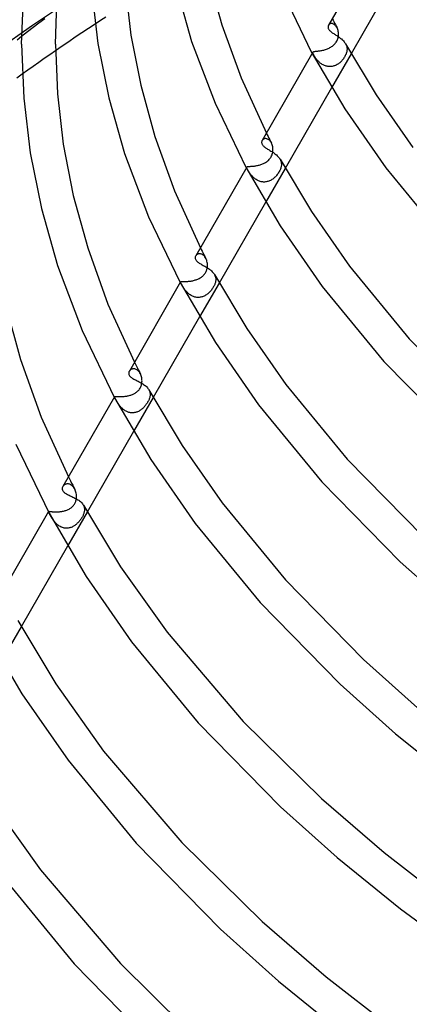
# Model space of a CAD drawing. Header units: millimetres. Extents: x -417 to 417, y -210 to 365.
# Tile 14 of 100: x -317 to -271, y 2 to 118. Entities that reach past the tile are written whole.
import ezdxf

# ---------------------------------------------------------------- set-up
doc = ezdxf.new("R2010")
doc.units = ezdxf.units.MM
doc.layers.add('HIDDEN', color=7, linetype='Continuous')
doc.layers.add('THICK', color=7, linetype='Continuous')

msp = doc.modelspace()

# ---------------------------------------------------------------- linework, layer by layer
at = {"layer": 'HIDDEN'}
for p, q in [((-310.89, 120.2), (-315.71, 116.93)), ((-314.28, 117.71), (-314.96, 117.19)), ((-307.71, 117.51), (-308.34, 117.09)), ((-307.08, 117.92), (-307.71, 117.51)), ((-280.38, 117.74), (-280.29, 117.56)), ((-280.29, 117.56), (-280.19, 117.38)), ((-280.19, 117.38), (-280.1, 117.2)), ((-280.1, 117.2), (-280.01, 117.02)), ((-315.71, 116.93), (-320.33, 113.67)), ((-316.32, 116.16), (-317, 115.64)), ((-315.64, 116.67), (-316.32, 116.16)), ((-314.96, 117.19), (-315.64, 116.67)), ((-280.79, 117), (-280.83, 116.96)), ((-280.76, 117.04), (-280.79, 117)), ((-280.72, 117.08), (-280.76, 117.04)), ((-280.67, 117.1), (-280.72, 117.08)), ((-280.62, 117.13), (-280.67, 117.1)), ((-280.56, 117.14), (-280.62, 117.13)), ((-280.5, 117.15), (-280.56, 117.14)), ((-280.44, 117.15), (-280.5, 117.15)), ((-280.37, 117.14), (-280.44, 117.15)), ((-280.31, 117.12), (-280.37, 117.14)), ((-280.24, 117.09), (-280.31, 117.12)), ((-280.17, 117.06), (-280.24, 117.09)), ((-280.11, 117.01), (-280.17, 117.06)), ((-280.04, 116.96), (-280.11, 117.01)), ((-279.98, 116.89), (-280.04, 116.96)), ((-280.01, 117.02), (-279.92, 116.84)), ((-279.92, 116.82), (-279.98, 116.89)), ((-279.92, 116.84), (-279.82, 116.66)), ((-279.87, 116.74), (-279.92, 116.82)), ((-279.82, 116.66), (-279.87, 116.74)), ((-279.77, 116.55), (-279.82, 116.66)), ((-279.73, 116.44), (-279.77, 116.55)), ((-279.7, 116.33), (-279.73, 116.44)), ((-279.67, 116.21), (-279.7, 116.33)), ((-279.66, 116.09), (-279.67, 116.21)), ((-279.65, 115.96), (-279.66, 116.09)), ((-280.05, 114.8), (-279.98, 114.88)), ((-279.98, 114.88), (-279.92, 114.97)), ((-279.92, 114.97), (-279.86, 115.07)), ((-279.86, 115.07), (-279.81, 115.16)), ((-279.81, 115.16), (-279.77, 115.26)), ((-279.77, 115.26), (-279.73, 115.36)), ((-279.73, 115.36), (-279.7, 115.46)), ((-279.7, 115.46), (-279.68, 115.56)), ((-279.68, 115.56), (-279.66, 115.67)), ((-279.66, 115.67), (-279.65, 115.76)), ((-279.65, 115.86), (-279.65, 115.96)), ((-279.65, 115.76), (-279.65, 115.86)), ((-313, 113.94), (-313.66, 113.48)), ((-282.67, 113.75), (-282.65, 113.78)), ((-282.67, 113.72), (-282.67, 113.75)), ((-282.66, 113.68), (-282.67, 113.72)), ((-282.65, 113.78), (-282.64, 113.8)), ((-282.64, 113.8), (-282.62, 113.82)), ((-282.62, 113.82), (-282.59, 113.83)), ((-282.59, 113.83), (-282.56, 113.84)), ((-282.56, 113.84), (-282.52, 113.85)), ((-282.52, 113.85), (-282.48, 113.86)), ((-282.48, 113.86), (-282.42, 113.87)), ((-282.42, 113.87), (-282.37, 113.88)), ((-282.37, 113.88), (-282.3, 113.89)), ((-282.3, 113.89), (-282.23, 113.89)), ((-282.23, 113.89), (-282.16, 113.9)), ((-282.16, 113.9), (-282.07, 113.91)), ((-282.07, 113.91), (-281.99, 113.92)), ((-281.99, 113.92), (-281.9, 113.93)), ((-281.9, 113.93), (-281.8, 113.95)), ((-281.8, 113.95), (-281.7, 113.97)), ((-281.7, 113.97), (-281.6, 113.99)), ((-281.6, 113.99), (-281.49, 114.01)), ((-281.49, 114.01), (-281.39, 114.03)), ((-281.39, 114.03), (-281.28, 114.06)), ((-281.28, 114.06), (-281.17, 114.1)), ((-281.17, 114.1), (-281.06, 114.13)), ((-281.06, 114.13), (-280.96, 114.17)), ((-280.96, 114.17), (-280.85, 114.22)), ((-280.85, 114.22), (-280.75, 114.26)), ((-280.75, 114.26), (-280.65, 114.32)), ((-280.65, 114.32), (-280.55, 114.37)), ((-280.55, 114.37), (-280.46, 114.43)), ((-280.46, 114.43), (-280.37, 114.5)), ((-280.37, 114.5), (-280.28, 114.57)), ((-280.28, 114.57), (-280.2, 114.64)), ((-280.2, 114.64), (-280.12, 114.72)), ((-280.12, 114.72), (-280.05, 114.8)), ((-278.8, 114.75), (-278.75, 114.65)), ((-278.75, 114.65), (-278.71, 114.54)), ((-278.7, 113.73), (-278.73, 113.64)), ((-278.71, 114.54), (-278.68, 114.43)), ((-278.68, 113.82), (-278.7, 113.73)), ((-278.68, 114.43), (-278.65, 114.31)), ((-278.66, 113.91), (-278.68, 113.82)), ((-278.65, 114), (-278.66, 113.91)), ((-278.65, 114.31), (-278.64, 114.2)), ((-278.64, 114.08), (-278.65, 114)), ((-278.64, 114.2), (-278.64, 114.08)), ((-314.98, 112.56), (-315.63, 112.1)), ((-314.32, 113.02), (-314.98, 112.56)), ((-313.66, 113.48), (-314.32, 113.02)), ((-282.65, 113.63), (-282.66, 113.68)), ((-282.63, 113.58), (-282.65, 113.63)), ((-282.61, 113.52), (-282.63, 113.58)), ((-282.57, 113.46), (-282.61, 113.52)), ((-282.55, 113.41), (-282.57, 113.46)), ((-282.51, 113.35), (-282.55, 113.41)), ((-282.48, 113.29), (-282.51, 113.35)), ((-282.44, 113.23), (-282.48, 113.29)), ((-282.4, 113.17), (-282.44, 113.23)), ((-282.35, 113.11), (-282.4, 113.17)), ((-282.3, 113.04), (-282.35, 113.11)), ((-282.25, 112.97), (-282.3, 113.04)), ((-282.19, 112.9), (-282.25, 112.97)), ((-282.14, 112.84), (-282.19, 112.9)), ((-282.07, 112.77), (-282.14, 112.84)), ((-282.01, 112.7), (-282.07, 112.77)), ((-281.94, 112.63), (-282.01, 112.7)), ((-281.87, 112.57), (-281.94, 112.63)), ((-281.79, 112.5), (-281.87, 112.57)), ((-278.15, 113.59), (-280.45, 109.59)), ((-279.41, 112.61), (-279.49, 112.54)), ((-279.34, 112.69), (-279.41, 112.61)), ((-279.27, 112.76), (-279.34, 112.69)), ((-279.2, 112.84), (-279.27, 112.76)), ((-279.13, 112.92), (-279.2, 112.84)), ((-279.06, 113.01), (-279.13, 112.92)), ((-279, 113.1), (-279.06, 113.01)), ((-278.94, 113.19), (-279, 113.1)), ((-278.89, 113.28), (-278.94, 113.19)), ((-278.84, 113.37), (-278.89, 113.28)), ((-278.8, 113.46), (-278.84, 113.37)), ((-278.76, 113.55), (-278.8, 113.46)), ((-278.73, 113.64), (-278.76, 113.55)), ((-316.28, 111.65), (-316.92, 111.19)), ((-315.63, 112.1), (-316.28, 111.65)), ((-281.71, 112.44), (-281.79, 112.5)), ((-281.63, 112.39), (-281.71, 112.44)), ((-281.55, 112.33), (-281.63, 112.39)), ((-281.46, 112.28), (-281.55, 112.33)), ((-281.37, 112.23), (-281.46, 112.28)), ((-281.28, 112.19), (-281.37, 112.23)), ((-281.18, 112.16), (-281.28, 112.19)), ((-281.09, 112.13), (-281.18, 112.16)), ((-280.99, 112.11), (-281.09, 112.13)), ((-280.89, 112.09), (-280.99, 112.11)), ((-280.79, 112.08), (-280.89, 112.09)), ((-280.69, 112.07), (-280.79, 112.08)), ((-280.58, 112.07), (-280.69, 112.07)), ((-280.48, 112.08), (-280.58, 112.07)), ((-280.39, 112.1), (-280.48, 112.08)), ((-280.29, 112.12), (-280.39, 112.1)), ((-280.19, 112.15), (-280.29, 112.12)), ((-280.1, 112.18), (-280.19, 112.15)), ((-280, 112.22), (-280.1, 112.18)), ((-279.91, 112.26), (-280, 112.22)), ((-279.82, 112.31), (-279.91, 112.26)), ((-279.74, 112.36), (-279.82, 112.31)), ((-279.65, 112.42), (-279.74, 112.36)), ((-279.57, 112.48), (-279.65, 112.42)), ((-279.49, 112.54), (-279.57, 112.48)), ((-288.61, 103.42), (-288.65, 103.37)), ((-288.57, 103.47), (-288.61, 103.42)), ((-288.53, 103.5), (-288.57, 103.47)), ((-288.48, 103.54), (-288.53, 103.5)), ((-288.42, 103.56), (-288.48, 103.54)), ((-288.36, 103.58), (-288.42, 103.56)), ((-288.29, 103.59), (-288.36, 103.58)), ((-288.22, 103.59), (-288.29, 103.59)), ((-288.15, 103.58), (-288.22, 103.59)), ((-288.15, 104.24), (-288.05, 104.04)), ((-288.08, 103.56), (-288.15, 103.58)), ((-288.01, 103.53), (-288.08, 103.56)), ((-288.05, 104.04), (-287.95, 103.84)), ((-287.93, 103.5), (-288.01, 103.53)), ((-287.95, 103.84), (-287.85, 103.65)), ((-287.86, 103.45), (-287.93, 103.5)), ((-287.79, 103.39), (-287.86, 103.45)), ((-287.85, 103.65), (-287.75, 103.45)), ((-287.72, 103.32), (-287.79, 103.39)), ((-287.75, 103.45), (-287.65, 103.26)), ((-287.66, 103.24), (-287.72, 103.32)), ((-287.6, 103.16), (-287.66, 103.24)), ((-287.65, 103.26), (-287.55, 103.07)), ((-287.55, 103.06), (-287.6, 103.16)), ((-287.5, 102.96), (-287.55, 103.06)), ((-287.46, 102.85), (-287.5, 102.96)), ((-287.42, 102.73), (-287.46, 102.85)), ((-287.4, 102.61), (-287.42, 102.73)), ((-287.38, 102.48), (-287.4, 102.61)), ((-287.37, 102.35), (-287.38, 102.48)), ((-287.38, 102.06), (-287.37, 102.16)), ((-287.37, 102.26), (-287.37, 102.35)), ((-287.37, 102.16), (-287.37, 102.26)), ((-288.06, 100.91), (-287.98, 100.97)), ((-287.98, 100.97), (-287.91, 101.03)), ((-287.91, 101.03), (-287.83, 101.11)), ((-287.83, 101.11), (-287.76, 101.19)), ((-287.76, 101.19), (-287.7, 101.27)), ((-287.7, 101.27), (-287.63, 101.36)), ((-287.63, 101.36), (-287.58, 101.46)), ((-287.58, 101.46), (-287.53, 101.56)), ((-287.53, 101.56), (-287.48, 101.66)), ((-287.48, 101.66), (-287.45, 101.76)), ((-287.45, 101.76), (-287.42, 101.86)), ((-287.42, 101.86), (-287.4, 101.96)), ((-287.4, 101.96), (-287.38, 102.06)), ((-286.53, 101.16), (-286.48, 101.05)), ((-286.48, 101.05), (-286.44, 100.95)), ((-290.46, 100.22), (-290.45, 100.24)), ((-290.46, 100.19), (-290.46, 100.22)), ((-290.46, 100.16), (-290.46, 100.19)), ((-290.45, 100.13), (-290.46, 100.16)), ((-290.45, 100.24), (-290.44, 100.26)), ((-290.44, 100.09), (-290.45, 100.13)), ((-290.44, 100.26), (-290.42, 100.27)), ((-290.42, 100.04), (-290.44, 100.09)), ((-290.42, 100.27), (-290.4, 100.28)), ((-290.39, 99.99), (-290.42, 100.04)), ((-290.4, 100.28), (-290.37, 100.29)), ((-290.36, 99.93), (-290.39, 99.99)), ((-290.37, 100.29), (-290.34, 100.3)), ((-290.34, 99.88), (-290.36, 99.93)), ((-290.34, 100.3), (-290.3, 100.3)), ((-290.3, 99.82), (-290.34, 99.88)), ((-290.3, 100.3), (-290.26, 100.31)), ((-290.27, 99.76), (-290.3, 99.82)), ((-290.26, 100.31), (-290.21, 100.31)), ((-290.21, 100.31), (-290.16, 100.31)), ((-290.16, 100.31), (-290.1, 100.32)), ((-290.1, 100.32), (-290.04, 100.32)), ((-290.04, 100.32), (-289.97, 100.33)), ((-289.97, 100.33), (-289.9, 100.33)), ((-289.9, 100.33), (-289.82, 100.34)), ((-289.82, 100.34), (-289.74, 100.34)), ((-289.74, 100.34), (-289.65, 100.35)), ((-289.65, 100.35), (-289.56, 100.36)), ((-289.56, 100.36), (-289.47, 100.38)), ((-289.47, 100.38), (-289.37, 100.39)), ((-289.37, 100.39), (-289.28, 100.41)), ((-289.28, 100.41), (-289.18, 100.43)), ((-289.18, 100.43), (-289.08, 100.45)), ((-289.08, 100.45), (-288.98, 100.48)), ((-288.98, 100.48), (-288.88, 100.5)), ((-288.88, 100.5), (-288.79, 100.54)), ((-288.79, 100.54), (-288.69, 100.57)), ((-288.69, 100.57), (-288.59, 100.61)), ((-288.59, 100.61), (-288.5, 100.65)), ((-288.5, 100.65), (-288.41, 100.69)), ((-288.41, 100.69), (-288.32, 100.74)), ((-288.32, 100.74), (-288.23, 100.79)), ((-288.23, 100.79), (-288.14, 100.85)), ((-285.93, 100.08), (-288.23, 96.08)), ((-288.14, 100.85), (-288.06, 100.91)), ((-286.57, 99.82), (-286.62, 99.72)), ((-286.53, 99.91), (-286.57, 99.82)), ((-286.49, 100), (-286.53, 99.91)), ((-286.46, 100.09), (-286.49, 100)), ((-286.43, 100.18), (-286.46, 100.09)), ((-286.44, 100.95), (-286.41, 100.84)), ((-286.41, 100.26), (-286.43, 100.18)), ((-286.41, 100.84), (-286.39, 100.73)), ((-286.4, 100.34), (-286.41, 100.26)), ((-286.38, 100.42), (-286.4, 100.34)), ((-286.39, 100.73), (-286.38, 100.62)), ((-286.38, 100.62), (-286.38, 100.5)), ((-286.38, 100.5), (-286.38, 100.42)), ((-290.23, 99.7), (-290.27, 99.76)), ((-290.19, 99.64), (-290.23, 99.7)), ((-290.14, 99.57), (-290.19, 99.64)), ((-290.09, 99.5), (-290.14, 99.57)), ((-290.04, 99.43), (-290.09, 99.5)), ((-289.99, 99.36), (-290.04, 99.43)), ((-289.93, 99.29), (-289.99, 99.36)), ((-289.87, 99.22), (-289.93, 99.29)), ((-289.8, 99.15), (-289.87, 99.22)), ((-289.73, 99.08), (-289.8, 99.15)), ((-289.66, 99.01), (-289.73, 99.08)), ((-289.59, 98.94), (-289.66, 99.01)), ((-289.51, 98.88), (-289.59, 98.94)), ((-289.43, 98.81), (-289.51, 98.88)), ((-289.34, 98.76), (-289.43, 98.81)), ((-289.25, 98.7), (-289.34, 98.76)), ((-289.16, 98.65), (-289.25, 98.7)), ((-289.07, 98.61), (-289.16, 98.65)), ((-287.67, 98.66), (-287.76, 98.62)), ((-287.58, 98.71), (-287.67, 98.66)), ((-287.49, 98.77), (-287.58, 98.71)), ((-287.4, 98.83), (-287.49, 98.77)), ((-287.32, 98.89), (-287.4, 98.83)), ((-287.24, 98.96), (-287.32, 98.89)), ((-287.16, 99.03), (-287.24, 98.96)), ((-287.08, 99.1), (-287.16, 99.03)), ((-287.01, 99.18), (-287.08, 99.1)), ((-286.94, 99.26), (-287.01, 99.18)), ((-286.87, 99.35), (-286.94, 99.26)), ((-286.8, 99.44), (-286.87, 99.35)), ((-286.74, 99.53), (-286.8, 99.44)), ((-286.68, 99.63), (-286.74, 99.53)), ((-286.62, 99.72), (-286.68, 99.63)), ((-288.97, 98.57), (-289.07, 98.61)), ((-288.87, 98.54), (-288.97, 98.57)), ((-288.77, 98.51), (-288.87, 98.54)), ((-288.67, 98.49), (-288.77, 98.51)), ((-288.57, 98.48), (-288.67, 98.49)), ((-288.47, 98.47), (-288.57, 98.48)), ((-288.36, 98.47), (-288.47, 98.47)), ((-288.26, 98.48), (-288.36, 98.47)), ((-288.16, 98.49), (-288.26, 98.48)), ((-288.06, 98.52), (-288.16, 98.49)), ((-287.96, 98.54), (-288.06, 98.52)), ((-287.86, 98.58), (-287.96, 98.54)), ((-287.76, 98.62), (-287.86, 98.58)), ((-295.93, 90.73), (-295.82, 90.52)), ((-295.82, 90.52), (-295.71, 90.31)), ((-296.44, 89.83), (-296.48, 89.78)), ((-296.4, 89.88), (-296.44, 89.83)), ((-296.35, 89.92), (-296.4, 89.88)), ((-296.3, 89.95), (-296.35, 89.92)), ((-296.24, 89.99), (-296.3, 89.95)), ((-296.18, 90.01), (-296.24, 89.99)), ((-296.11, 90.02), (-296.18, 90.01)), ((-296.04, 90.03), (-296.11, 90.02)), ((-295.97, 90.03), (-296.04, 90.03)), ((-295.9, 90.01), (-295.97, 90.03)), ((-295.82, 89.99), (-295.9, 90.01)), ((-295.74, 89.96), (-295.82, 89.99)), ((-295.67, 89.92), (-295.74, 89.96)), ((-295.71, 90.31), (-295.6, 90.1)), ((-295.59, 89.87), (-295.67, 89.92)), ((-295.6, 90.1), (-295.5, 89.89)), ((-295.52, 89.8), (-295.59, 89.87)), ((-295.45, 89.73), (-295.52, 89.8)), ((-295.5, 89.89), (-295.39, 89.68)), ((-295.39, 89.65), (-295.45, 89.73)), ((-295.39, 89.68), (-295.28, 89.47)), ((-295.33, 89.56), (-295.39, 89.65)), ((-295.28, 89.47), (-295.33, 89.56)), ((-295.23, 89.36), (-295.28, 89.47)), ((-295.18, 89.25), (-295.23, 89.36)), ((-295.15, 89.13), (-295.18, 89.25)), ((-295.17, 88.12), (-295.15, 88.21)), ((-295.12, 89), (-295.15, 89.13)), ((-295.15, 88.21), (-295.12, 88.3)), ((-295.1, 88.88), (-295.12, 89)), ((-295.12, 88.3), (-295.11, 88.39)), ((-295.11, 88.39), (-295.1, 88.48)), ((-295.09, 88.75), (-295.1, 88.88)), ((-295.1, 88.48), (-295.09, 88.57)), ((-295.09, 88.66), (-295.09, 88.75)), ((-295.09, 88.57), (-295.09, 88.66)), ((-296.34, 87), (-296.24, 87.03)), ((-296.24, 87.03), (-296.15, 87.08)), ((-296.15, 87.08), (-296.06, 87.12)), ((-296.06, 87.12), (-295.97, 87.17)), ((-295.97, 87.17), (-295.89, 87.22)), ((-295.89, 87.22), (-295.8, 87.28)), ((-295.8, 87.28), (-295.73, 87.34)), ((-295.73, 87.34), (-295.65, 87.4)), ((-295.65, 87.4), (-295.58, 87.47)), ((-295.58, 87.47), (-295.51, 87.54)), ((-295.51, 87.54), (-295.45, 87.61)), ((-295.45, 87.61), (-295.39, 87.69)), ((-295.39, 87.69), (-295.34, 87.77)), ((-295.34, 87.77), (-295.29, 87.85)), ((-295.29, 87.85), (-295.24, 87.94)), ((-295.24, 87.94), (-295.21, 88.03)), ((-295.21, 88.03), (-295.17, 88.12)), ((-294.26, 87.57), (-294.21, 87.46)), ((-294.21, 87.46), (-294.17, 87.36)), ((-294.17, 87.36), (-294.14, 87.25)), ((-294.14, 87.25), (-294.12, 87.15)), ((-294.12, 87.15), (-294.11, 87.04)), ((-294.11, 87.04), (-294.11, 86.93)), ((-298.25, 86.7), (-298.24, 86.72)), ((-298.25, 86.68), (-298.25, 86.7)), ((-298.25, 86.66), (-298.25, 86.68)), ((-298.25, 86.63), (-298.25, 86.66)), ((-298.24, 86.6), (-298.25, 86.63)), ((-298.24, 86.72), (-298.22, 86.73)), ((-298.23, 86.56), (-298.24, 86.6)), ((-298.21, 86.51), (-298.23, 86.56)), ((-298.22, 86.73), (-298.2, 86.74)), ((-298.18, 86.46), (-298.21, 86.51)), ((-298.2, 86.74), (-298.18, 86.74)), ((-298.18, 86.74), (-298.15, 86.75)), ((-298.15, 86.41), (-298.18, 86.46)), ((-298.15, 86.75), (-298.11, 86.75)), ((-298.12, 86.36), (-298.15, 86.41)), ((-298.09, 86.3), (-298.12, 86.36)), ((-298.11, 86.75), (-298.07, 86.75)), ((-298.06, 86.24), (-298.09, 86.3)), ((-298.07, 86.75), (-298.03, 86.75)), ((-298.02, 86.18), (-298.06, 86.24)), ((-298.03, 86.75), (-297.98, 86.75)), ((-297.98, 86.12), (-298.02, 86.18)), ((-297.98, 86.75), (-297.92, 86.75)), ((-297.94, 86.05), (-297.98, 86.12)), ((-297.89, 85.98), (-297.94, 86.05)), ((-297.92, 86.75), (-297.86, 86.75)), ((-297.84, 85.91), (-297.89, 85.98)), ((-297.86, 86.75), (-297.8, 86.75)), ((-297.79, 85.84), (-297.84, 85.91)), ((-297.8, 86.75), (-297.73, 86.76)), ((-297.73, 86.76), (-297.65, 86.76)), ((-297.65, 86.76), (-297.57, 86.76)), ((-297.57, 86.76), (-297.49, 86.76)), ((-297.49, 86.76), (-297.4, 86.77)), ((-297.4, 86.77), (-297.31, 86.78)), ((-297.31, 86.78), (-297.22, 86.79)), ((-297.22, 86.79), (-297.12, 86.8)), ((-297.12, 86.8), (-297.03, 86.81)), ((-297.03, 86.81), (-296.93, 86.83)), ((-296.93, 86.83), (-296.83, 86.85)), ((-296.83, 86.85), (-296.73, 86.87)), ((-296.73, 86.87), (-296.63, 86.9)), ((-296.63, 86.9), (-296.53, 86.93)), ((-296.53, 86.93), (-296.43, 86.96)), ((-296.43, 86.96), (-296.34, 87)), ((-293.71, 86.57), (-296.01, 82.57)), ((-294.51, 85.91), (-294.57, 85.83)), ((-294.46, 85.99), (-294.51, 85.91)), ((-294.4, 86.08), (-294.46, 85.99)), ((-294.36, 86.16), (-294.4, 86.08)), ((-294.31, 86.24), (-294.36, 86.16)), ((-294.27, 86.33), (-294.31, 86.24)), ((-294.24, 86.41), (-294.27, 86.33)), ((-294.21, 86.49), (-294.24, 86.41)), ((-294.18, 86.56), (-294.21, 86.49)), ((-294.16, 86.64), (-294.18, 86.56)), ((-294.14, 86.71), (-294.16, 86.64)), ((-294.13, 86.79), (-294.14, 86.71)), ((-294.12, 86.86), (-294.13, 86.79)), ((-294.11, 86.93), (-294.12, 86.86)), ((-297.74, 85.77), (-297.79, 85.84)), ((-297.68, 85.7), (-297.74, 85.77)), ((-297.62, 85.63), (-297.68, 85.7)), ((-297.56, 85.56), (-297.62, 85.63)), ((-297.49, 85.49), (-297.56, 85.56)), ((-297.42, 85.42), (-297.49, 85.49)), ((-297.35, 85.35), (-297.42, 85.42)), ((-297.27, 85.29), (-297.35, 85.35)), ((-297.19, 85.23), (-297.27, 85.29)), ((-297.11, 85.17), (-297.19, 85.23)), ((-297.02, 85.11), (-297.11, 85.17)), ((-296.93, 85.06), (-297.02, 85.11)), ((-296.84, 85.02), (-296.93, 85.06)), ((-296.75, 84.98), (-296.84, 85.02)), ((-296.66, 84.95), (-296.75, 84.98)), ((-296.56, 84.92), (-296.66, 84.95)), ((-296.46, 84.9), (-296.56, 84.92)), ((-296.36, 84.88), (-296.46, 84.9)), ((-296.26, 84.87), (-296.36, 84.88)), ((-296.16, 84.87), (-296.26, 84.87)), ((-296.06, 84.88), (-296.16, 84.87)), ((-295.96, 84.89), (-296.06, 84.88)), ((-295.86, 84.91), (-295.96, 84.89)), ((-295.77, 84.93), (-295.86, 84.91)), ((-295.67, 84.96), (-295.77, 84.93)), ((-295.58, 84.99), (-295.67, 84.96)), ((-295.49, 85.04), (-295.58, 84.99)), ((-295.4, 85.08), (-295.49, 85.04)), ((-295.31, 85.13), (-295.4, 85.08)), ((-295.22, 85.19), (-295.31, 85.13)), ((-295.14, 85.24), (-295.22, 85.19)), ((-295.06, 85.31), (-295.14, 85.24)), ((-294.98, 85.37), (-295.06, 85.31)), ((-294.9, 85.44), (-294.98, 85.37)), ((-294.83, 85.52), (-294.9, 85.44)), ((-294.76, 85.59), (-294.83, 85.52)), ((-294.69, 85.67), (-294.76, 85.59)), ((-294.63, 85.75), (-294.69, 85.67)), ((-294.57, 85.83), (-294.63, 85.75)), ((-303.7, 77.23), (-303.59, 77.01)), ((-303.59, 77.01), (-303.47, 76.78)), ((-303.47, 76.78), (-303.35, 76.55)), ((-304.27, 76.24), (-304.3, 76.18)), ((-304.22, 76.29), (-304.27, 76.24)), ((-304.17, 76.34), (-304.22, 76.29)), ((-304.11, 76.38), (-304.17, 76.34)), ((-304.05, 76.41), (-304.11, 76.38)), ((-303.98, 76.44), (-304.05, 76.41)), ((-303.91, 76.46), (-303.98, 76.44)), ((-303.83, 76.47), (-303.91, 76.46)), ((-303.75, 76.46), (-303.83, 76.47)), ((-303.67, 76.45), (-303.75, 76.46)), ((-303.59, 76.43), (-303.67, 76.45)), ((-303.51, 76.4), (-303.59, 76.43)), ((-303.42, 76.35), (-303.51, 76.4)), ((-303.34, 76.3), (-303.42, 76.35)), ((-303.35, 76.55), (-303.24, 76.33)), ((-303.27, 76.23), (-303.34, 76.3)), ((-303.19, 76.15), (-303.27, 76.23)), ((-303.24, 76.33), (-303.12, 76.1)), ((-303.12, 76.07), (-303.19, 76.15)), ((-303.12, 76.1), (-303, 75.88)), ((-303.06, 75.97), (-303.12, 76.07)), ((-303, 75.87), (-303.06, 75.97)), ((-302.95, 75.76), (-303, 75.87)), ((-302.91, 75.64), (-302.95, 75.76)), ((-302.87, 75.52), (-302.91, 75.64)), ((-302.84, 75.4), (-302.87, 75.52)), ((-302.99, 74.25), (-302.95, 74.34)), ((-302.95, 74.34), (-302.91, 74.44)), ((-302.91, 74.44), (-302.88, 74.53)), ((-302.88, 74.53), (-302.85, 74.63)), ((-302.85, 74.63), (-302.83, 74.73)), ((-302.82, 75.27), (-302.84, 75.4)), ((-302.83, 74.73), (-302.82, 74.83)), ((-302.81, 75.14), (-302.82, 75.27)), ((-302.82, 74.83), (-302.81, 74.93)), ((-302.8, 75.03), (-302.81, 75.14)), ((-302.81, 74.93), (-302.8, 75.03)), ((-306.04, 73.17), (-306.03, 73.18)), ((-306.04, 73.16), (-306.04, 73.17)), ((-306.04, 73.14), (-306.04, 73.16)), ((-306.04, 73.11), (-306.04, 73.14)), ((-306.03, 73.08), (-306.04, 73.11)), ((-306.03, 73.18), (-306.02, 73.19)), ((-306.02, 73.19), (-306, 73.2)), ((-306, 73.2), (-305.98, 73.2)), ((-305.98, 73.2), (-305.95, 73.2)), ((-305.95, 73.2), (-305.92, 73.2)), ((-305.92, 73.2), (-305.88, 73.2)), ((-305.88, 73.2), (-305.84, 73.2)), ((-305.84, 73.2), (-305.8, 73.2)), ((-305.8, 73.2), (-305.74, 73.19)), ((-305.74, 73.19), (-305.69, 73.19)), ((-305.69, 73.19), (-305.63, 73.19)), ((-305.63, 73.19), (-305.56, 73.19)), ((-305.56, 73.19), (-305.49, 73.18)), ((-305.49, 73.18), (-305.42, 73.18)), ((-305.42, 73.18), (-305.34, 73.18)), ((-305.34, 73.18), (-305.26, 73.18)), ((-305.26, 73.18), (-305.17, 73.18)), ((-305.17, 73.18), (-305.08, 73.19)), ((-305.08, 73.19), (-304.99, 73.2)), ((-304.99, 73.2), (-304.9, 73.2)), ((-304.9, 73.2), (-304.8, 73.22)), ((-304.8, 73.22), (-304.71, 73.23)), ((-304.71, 73.23), (-304.61, 73.25)), ((-304.61, 73.25), (-304.51, 73.26)), ((-304.51, 73.26), (-304.42, 73.29)), ((-304.42, 73.29), (-304.32, 73.31)), ((-304.32, 73.31), (-304.22, 73.34)), ((-304.22, 73.34), (-304.13, 73.37)), ((-304.13, 73.37), (-304.03, 73.4)), ((-304.03, 73.4), (-303.94, 73.44)), ((-303.94, 73.44), (-303.85, 73.47)), ((-303.85, 73.47), (-303.77, 73.52)), ((-303.77, 73.52), (-303.68, 73.56)), ((-303.68, 73.56), (-303.6, 73.61)), ((-303.6, 73.61), (-303.52, 73.67)), ((-303.52, 73.67), (-303.44, 73.72)), ((-303.44, 73.72), (-303.36, 73.79)), ((-303.36, 73.79), (-303.29, 73.85)), ((-303.29, 73.85), (-303.22, 73.92)), ((-303.22, 73.92), (-303.15, 74)), ((-303.15, 74), (-303.09, 74.08)), ((-303.09, 74.08), (-303.04, 74.17)), ((-303.04, 74.17), (-302.99, 74.25)), ((-301.99, 73.98), (-301.94, 73.88)), ((-301.94, 73.88), (-301.9, 73.78)), ((-301.9, 73.78), (-301.87, 73.67)), ((-301.88, 73.14), (-301.9, 73.07)), ((-301.87, 73.21), (-301.88, 73.14)), ((-301.87, 73.67), (-301.86, 73.57)), ((-301.86, 73.28), (-301.87, 73.21)), ((-301.86, 73.57), (-301.85, 73.46)), ((-301.85, 73.35), (-301.86, 73.28)), ((-301.85, 73.46), (-301.85, 73.35)), ((-306.01, 73.04), (-306.03, 73.08)), ((-305.99, 73), (-306.01, 73.04)), ((-305.97, 72.95), (-305.99, 73)), ((-305.94, 72.89), (-305.97, 72.95)), ((-305.91, 72.84), (-305.94, 72.89)), ((-305.88, 72.79), (-305.91, 72.84)), ((-305.85, 72.74), (-305.88, 72.79)), ((-305.82, 72.68), (-305.85, 72.74)), ((-305.78, 72.62), (-305.82, 72.68)), ((-305.74, 72.55), (-305.78, 72.62)), ((-305.7, 72.49), (-305.74, 72.55)), ((-305.66, 72.42), (-305.7, 72.49)), ((-305.61, 72.36), (-305.66, 72.42)), ((-305.57, 72.29), (-305.61, 72.36)), ((-305.51, 72.22), (-305.57, 72.29)), ((-305.46, 72.15), (-305.51, 72.22)), ((-305.41, 72.08), (-305.46, 72.15)), ((-305.35, 72.01), (-305.41, 72.08)), ((-305.29, 71.94), (-305.35, 72.01)), ((-301.48, 73.07), (-303.79, 69.06)), ((-302.54, 71.97), (-302.61, 71.9)), ((-302.48, 72.05), (-302.54, 71.97)), ((-302.42, 72.12), (-302.48, 72.05)), ((-302.36, 72.2), (-302.42, 72.12)), ((-302.3, 72.28), (-302.36, 72.2)), ((-302.24, 72.36), (-302.3, 72.28)), ((-302.19, 72.43), (-302.24, 72.36)), ((-302.14, 72.51), (-302.19, 72.43)), ((-302.1, 72.6), (-302.14, 72.51)), ((-302.06, 72.68), (-302.1, 72.6)), ((-302.02, 72.76), (-302.06, 72.68)), ((-301.98, 72.84), (-302.02, 72.76)), ((-301.95, 72.91), (-301.98, 72.84)), ((-301.92, 72.99), (-301.95, 72.91)), ((-301.9, 73.07), (-301.92, 72.99)), ((-305.22, 71.87), (-305.29, 71.94)), ((-305.15, 71.81), (-305.22, 71.87)), ((-305.08, 71.74), (-305.15, 71.81)), ((-305.01, 71.68), (-305.08, 71.74)), ((-304.94, 71.63), (-305.01, 71.68)), ((-304.86, 71.57), (-304.94, 71.63)), ((-304.78, 71.52), (-304.86, 71.57)), ((-304.69, 71.47), (-304.78, 71.52)), ((-304.61, 71.43), (-304.69, 71.47)), ((-304.52, 71.39), (-304.61, 71.43)), ((-304.43, 71.36), (-304.52, 71.39)), ((-304.34, 71.33), (-304.43, 71.36)), ((-304.25, 71.31), (-304.34, 71.33)), ((-304.15, 71.29), (-304.25, 71.31)), ((-304.06, 71.28), (-304.15, 71.29)), ((-303.96, 71.27), (-304.06, 71.28)), ((-303.87, 71.28), (-303.96, 71.27)), ((-303.78, 71.28), (-303.87, 71.28)), ((-303.68, 71.3), (-303.78, 71.28)), ((-303.59, 71.32), (-303.68, 71.3)), ((-303.5, 71.34), (-303.59, 71.32)), ((-303.41, 71.37), (-303.5, 71.34)), ((-303.32, 71.4), (-303.41, 71.37)), ((-303.23, 71.44), (-303.32, 71.4)), ((-303.15, 71.49), (-303.23, 71.44)), ((-303.07, 71.54), (-303.15, 71.49)), ((-302.99, 71.59), (-303.07, 71.54)), ((-302.91, 71.65), (-302.99, 71.59)), ((-302.83, 71.7), (-302.91, 71.65)), ((-302.76, 71.77), (-302.83, 71.7)), ((-302.68, 71.83), (-302.76, 71.77)), ((-302.61, 71.9), (-302.68, 71.83)), ((-312.05, 62.7), (-312.09, 62.65)), ((-312, 62.75), (-312.05, 62.7)), ((-311.94, 62.79), (-312, 62.75)), ((-311.87, 62.83), (-311.94, 62.79)), ((-311.8, 62.86), (-311.87, 62.83)), ((-311.73, 62.88), (-311.8, 62.86)), ((-311.65, 62.9), (-311.73, 62.88)), ((-311.57, 62.9), (-311.65, 62.9)), ((-311.49, 62.89), (-311.57, 62.9)), ((-311.4, 62.88), (-311.49, 62.89)), ((-311.47, 63.73), (-311.35, 63.49)), ((-311.32, 62.85), (-311.4, 62.88)), ((-311.35, 63.49), (-311.23, 63.25)), ((-311.23, 62.81), (-311.32, 62.85)), ((-311.23, 63.25), (-311.1, 63)), ((-311.15, 62.76), (-311.23, 62.81)), ((-311.07, 62.7), (-311.15, 62.76)), ((-311.1, 63), (-310.98, 62.76)), ((-310.99, 62.64), (-311.07, 62.7)), ((-310.98, 62.76), (-310.85, 62.52)), ((-312.09, 62.65), (-312.13, 62.59)), ((-310.92, 62.56), (-310.99, 62.64)), ((-310.85, 62.47), (-310.92, 62.56)), ((-310.85, 62.52), (-310.73, 62.28)), ((-310.78, 62.37), (-310.85, 62.47)), ((-310.73, 62.27), (-310.78, 62.37)), ((-310.67, 62.16), (-310.73, 62.27)), ((-310.63, 62.04), (-310.67, 62.16)), ((-310.59, 61.91), (-310.63, 62.04)), ((-310.56, 61.79), (-310.59, 61.91)), ((-310.54, 61.65), (-310.56, 61.79)), ((-310.52, 61.52), (-310.54, 61.65)), ((-310.52, 61.44), (-310.52, 61.52)), ((-310.96, 60.28), (-310.89, 60.35)), ((-310.89, 60.35), (-310.83, 60.42)), ((-310.83, 60.42), (-310.78, 60.5)), ((-310.78, 60.5), (-310.73, 60.58)), ((-310.73, 60.58), (-310.69, 60.66)), ((-310.69, 60.66), (-310.65, 60.75)), ((-310.65, 60.75), (-310.61, 60.83)), ((-310.61, 60.83), (-310.59, 60.92)), ((-310.59, 60.92), (-310.56, 61.01)), ((-310.56, 61.01), (-310.55, 61.1)), ((-310.55, 61.1), (-310.53, 61.18)), ((-310.53, 61.27), (-310.52, 61.35)), ((-310.53, 61.18), (-310.53, 61.27)), ((-310.52, 61.35), (-310.52, 61.44)), ((-309.72, 60.39), (-309.67, 60.29)), ((-313.83, 59.65), (-313.82, 59.66)), ((-313.83, 59.64), (-313.83, 59.65)), ((-313.83, 59.62), (-313.83, 59.64)), ((-313.82, 59.6), (-313.83, 59.62)), ((-313.82, 59.66), (-313.81, 59.66)), ((-313.82, 59.58), (-313.82, 59.6)), ((-313.8, 59.55), (-313.82, 59.58)), ((-313.81, 59.66), (-313.79, 59.66)), ((-313.79, 59.51), (-313.8, 59.55)), ((-313.79, 59.66), (-313.77, 59.67)), ((-313.77, 59.47), (-313.79, 59.51)), ((-313.77, 59.67), (-313.75, 59.66)), ((-313.74, 59.43), (-313.77, 59.47)), ((-313.75, 59.66), (-313.72, 59.66)), ((-313.72, 59.38), (-313.74, 59.43)), ((-313.72, 59.66), (-313.69, 59.66)), ((-313.69, 59.32), (-313.72, 59.38)), ((-313.69, 59.66), (-313.65, 59.65)), ((-313.66, 59.27), (-313.69, 59.32)), ((-313.62, 59.21), (-313.66, 59.27)), ((-313.65, 59.65), (-313.6, 59.65)), ((-313.59, 59.14), (-313.62, 59.21)), ((-313.6, 59.65), (-313.56, 59.64)), ((-313.56, 59.64), (-313.5, 59.63)), ((-313.5, 59.63), (-313.45, 59.63)), ((-313.45, 59.63), (-313.39, 59.62)), ((-313.39, 59.62), (-313.32, 59.61)), ((-313.32, 59.61), (-313.25, 59.61)), ((-313.25, 59.61), (-313.17, 59.6)), ((-313.17, 59.6), (-313.09, 59.6)), ((-313.09, 59.6), (-313.01, 59.6)), ((-313.01, 59.6), (-312.92, 59.6)), ((-312.92, 59.6), (-312.83, 59.6)), ((-312.83, 59.6), (-312.74, 59.61)), ((-312.74, 59.61), (-312.64, 59.61)), ((-312.64, 59.61), (-312.55, 59.62)), ((-312.55, 59.62), (-312.45, 59.63)), ((-312.45, 59.63), (-312.35, 59.65)), ((-312.35, 59.65), (-312.25, 59.66)), ((-312.25, 59.66), (-312.16, 59.68)), ((-312.16, 59.68), (-312.06, 59.7)), ((-312.06, 59.7), (-311.96, 59.73)), ((-311.96, 59.73), (-311.87, 59.75)), ((-311.87, 59.75), (-311.77, 59.78)), ((-311.77, 59.78), (-311.68, 59.82)), ((-311.68, 59.82), (-311.59, 59.86)), ((-311.59, 59.86), (-311.5, 59.9)), ((-309.26, 59.56), (-311.57, 55.55)), ((-311.5, 59.9), (-311.41, 59.94)), ((-311.41, 59.94), (-311.33, 59.99)), ((-311.33, 59.99), (-311.25, 60.04)), ((-311.25, 60.04), (-311.17, 60.09)), ((-311.17, 60.09), (-311.09, 60.15)), ((-311.09, 60.15), (-311.02, 60.21)), ((-311.02, 60.21), (-310.96, 60.28)), ((-309.76, 59.18), (-309.8, 59.1)), ((-309.73, 59.26), (-309.76, 59.18)), ((-309.7, 59.34), (-309.73, 59.26)), ((-309.67, 59.42), (-309.7, 59.34)), ((-309.67, 60.29), (-309.63, 60.19)), ((-309.65, 59.49), (-309.67, 59.42)), ((-309.63, 59.57), (-309.65, 59.49)), ((-309.63, 60.19), (-309.61, 60.09)), ((-309.61, 59.64), (-309.63, 59.57)), ((-309.61, 60.09), (-309.59, 59.99)), ((-309.6, 59.71), (-309.61, 59.64)), ((-309.59, 59.78), (-309.6, 59.71)), ((-309.59, 59.99), (-309.59, 59.89)), ((-309.59, 59.89), (-309.59, 59.78)), ((-313.55, 59.07), (-313.59, 59.14)), ((-313.51, 59), (-313.55, 59.07)), ((-313.46, 58.93), (-313.51, 59)), ((-313.42, 58.86), (-313.46, 58.93)), ((-313.37, 58.79), (-313.42, 58.86)), ((-313.32, 58.72), (-313.37, 58.79)), ((-313.27, 58.64), (-313.32, 58.72)), ((-313.22, 58.57), (-313.27, 58.64)), ((-313.16, 58.5), (-313.22, 58.57)), ((-313.1, 58.42), (-313.16, 58.5)), ((-313.04, 58.35), (-313.1, 58.42)), ((-312.97, 58.28), (-313.04, 58.35)), ((-312.9, 58.21), (-312.97, 58.28)), ((-312.83, 58.15), (-312.9, 58.21)), ((-312.76, 58.08), (-312.83, 58.15)), ((-312.68, 58.02), (-312.76, 58.08)), ((-312.6, 57.97), (-312.68, 58.02)), ((-310.65, 58.07), (-310.72, 58.01)), ((-310.57, 58.13), (-310.65, 58.07)), ((-310.5, 58.19), (-310.57, 58.13)), ((-310.43, 58.26), (-310.5, 58.19)), ((-310.36, 58.33), (-310.43, 58.26)), ((-310.29, 58.4), (-310.36, 58.33)), ((-310.22, 58.48), (-310.29, 58.4)), ((-310.16, 58.55), (-310.22, 58.48)), ((-310.1, 58.63), (-310.16, 58.55)), ((-310.04, 58.71), (-310.1, 58.63)), ((-309.99, 58.79), (-310.04, 58.71)), ((-309.94, 58.87), (-309.99, 58.79)), ((-309.89, 58.95), (-309.94, 58.87)), ((-309.84, 59.02), (-309.89, 58.95)), ((-309.8, 59.1), (-309.84, 59.02)), ((-312.52, 57.92), (-312.6, 57.97)), ((-312.43, 57.87), (-312.52, 57.92)), ((-312.34, 57.82), (-312.43, 57.87)), ((-312.26, 57.79), (-312.34, 57.82)), ((-312.16, 57.75), (-312.26, 57.79)), ((-312.07, 57.73), (-312.16, 57.75)), ((-311.98, 57.7), (-312.07, 57.73)), ((-311.88, 57.69), (-311.98, 57.7)), ((-311.79, 57.68), (-311.88, 57.69)), ((-311.69, 57.68), (-311.79, 57.68)), ((-311.6, 57.68), (-311.69, 57.68)), ((-311.51, 57.69), (-311.6, 57.68)), ((-311.41, 57.71), (-311.51, 57.69)), ((-311.32, 57.73), (-311.41, 57.71)), ((-311.23, 57.75), (-311.32, 57.73)), ((-311.14, 57.78), (-311.23, 57.75)), ((-311.05, 57.82), (-311.14, 57.78)), ((-310.97, 57.86), (-311.05, 57.82)), ((-310.89, 57.91), (-310.97, 57.86)), ((-310.8, 57.96), (-310.89, 57.91)), ((-310.72, 58.01), (-310.8, 57.96)), ((-317.04, 46.06), (-319.35, 42.05))]:
    msp.add_line(p, q, dxfattribs=at)
at = {"layer": 'THICK'}
for p, q in [((-274.97, 127.13), (-280.83, 116.95)), ((-272.67, 123.11), (-278.15, 113.59)), ((-295.01, 122.88), (-293.39, 117)), ((-317, 114.74), (-316.74, 121.18)), ((-308.75, 121.08), (-308.01, 114.8)), ((-304.78, 121.57), (-304.11, 115.79)), ((-298.78, 121.43), (-296.96, 115.05)), ((-286.38, 121.15), (-282.85, 113.82)), ((-313, 114.74), (-312.85, 119.58)), ((-309.89, 116.06), (-310.67, 115.53)), ((-309.11, 116.58), (-309.89, 116.06)), ((-308.34, 117.09), (-309.11, 116.58)), ((-293.39, 117), (-291.12, 110.74)), ((-280.87, 116.84), (-280.88, 116.78)), ((-280.88, 116.78), (-280.88, 116.72)), ((-280.88, 116.72), (-280.87, 116.65)), ((-280.85, 116.9), (-280.87, 116.84)), ((-280.87, 116.65), (-280.85, 116.58)), ((-280.83, 116.96), (-280.85, 116.9)), ((-280.85, 116.58), (-280.82, 116.51)), ((-280.82, 116.51), (-280.78, 116.46)), ((-280.78, 116.46), (-280.74, 116.4)), ((-280.74, 116.4), (-280.7, 116.35)), ((-280.7, 116.35), (-280.64, 116.29)), ((-280.64, 116.29), (-280.58, 116.24)), ((-280.58, 116.24), (-280.52, 116.18)), ((-280.52, 116.18), (-280.45, 116.13)), ((-280.45, 116.13), (-280.38, 116.07)), ((-280.38, 116.07), (-280.3, 116.02)), ((-317, 115.64), (-317.54, 115.21)), ((-311.45, 115), (-312.22, 114.47)), ((-310.67, 115.53), (-311.45, 115)), ((-304.11, 115.79), (-302.96, 109.89)), ((-296.96, 115.05), (-294.2, 107.76)), ((-280.3, 116.02), (-280.21, 115.96)), ((-280.21, 115.96), (-280.13, 115.91)), ((-280.13, 115.91), (-280.04, 115.85)), ((-280.04, 115.85), (-279.95, 115.79)), ((-279.95, 115.79), (-279.85, 115.73)), ((-279.85, 115.73), (-279.76, 115.67)), ((-279.76, 115.67), (-279.67, 115.61)), ((-279.67, 115.61), (-279.57, 115.54)), ((-279.57, 115.54), (-279.48, 115.47)), ((-279.48, 115.47), (-279.39, 115.4)), ((-279.39, 115.4), (-279.3, 115.33)), ((-279.3, 115.33), (-279.21, 115.25)), ((-279.21, 115.25), (-279.13, 115.18)), ((-279.13, 115.18), (-279.05, 115.1)), ((-279.05, 115.1), (-278.98, 115.01)), ((-278.98, 115.01), (-278.92, 114.93)), ((-278.92, 114.93), (-278.86, 114.84)), ((-317, 114.74), (-316.75, 108.36)), ((-313, 114.74), (-312.77, 108.87)), ((-312.22, 114.47), (-313, 113.94)), ((-308.01, 114.8), (-306.72, 108.39)), ((-282.66, 113.78), (-288.65, 103.37)), ((-282.85, 113.82), (-278.9, 107.09)), ((-278.86, 114.84), (-278.81, 114.76)), ((-278.81, 114.76), (-275.21, 108.75)), ((-316.92, 111.19), (-317.58, 110.72)), ((-291.12, 110.74), (-288.15, 104.24)), ((-302.96, 109.89), (-301.3, 103.85)), ((-280.45, 109.59), (-285.93, 100.08)), ((-316.75, 108.36), (-315.98, 101.93)), ((-312.77, 108.87), (-312.09, 102.95)), ((-306.72, 108.39), (-304.86, 101.85)), ((-275.21, 108.75), (-270.87, 102.54)), ((-294.2, 107.76), (-290.57, 100.22)), ((-278.9, 107.09), (-274.07, 100.14)), ((-301.3, 103.85), (-298.97, 97.42)), ((-288.68, 103.31), (-288.7, 103.25)), ((-288.65, 103.37), (-288.68, 103.31)), ((-312.09, 102.95), (-310.92, 96.89)), ((-288.7, 103.25), (-288.71, 103.19)), ((-288.71, 103.19), (-288.71, 103.12)), ((-288.71, 103.12), (-288.7, 103.05)), ((-288.7, 103.05), (-288.68, 102.99)), ((-288.68, 102.99), (-288.65, 102.92)), ((-288.65, 102.92), (-288.61, 102.86)), ((-288.61, 102.86), (-288.57, 102.8)), ((-288.57, 102.8), (-288.52, 102.74)), ((-288.52, 102.74), (-288.46, 102.69)), ((-288.46, 102.69), (-288.4, 102.63)), ((-288.4, 102.63), (-288.33, 102.58)), ((-288.33, 102.58), (-288.25, 102.52)), ((-288.25, 102.52), (-288.17, 102.47)), ((-288.17, 102.47), (-288.09, 102.42)), ((-288.09, 102.42), (-288, 102.36)), ((-288, 102.36), (-287.91, 102.31)), ((-287.91, 102.31), (-287.81, 102.25)), ((-287.81, 102.25), (-287.72, 102.19)), ((-287.72, 102.19), (-287.62, 102.13)), ((-287.62, 102.13), (-287.52, 102.07)), ((-315.98, 101.93), (-314.66, 95.35)), ((-304.86, 101.85), (-302.03, 94.36)), ((-287.52, 102.07), (-287.42, 102.01)), ((-287.42, 102.01), (-287.32, 101.94)), ((-287.32, 101.94), (-287.22, 101.88)), ((-287.22, 101.88), (-287.13, 101.81)), ((-287.13, 101.81), (-287.03, 101.73)), ((-287.03, 101.73), (-286.94, 101.66)), ((-286.94, 101.66), (-286.86, 101.58)), ((-286.86, 101.58), (-286.78, 101.5)), ((-286.78, 101.5), (-286.71, 101.42)), ((-286.71, 101.42), (-286.64, 101.34)), ((-286.64, 101.34), (-286.58, 101.25)), ((-286.58, 101.25), (-286.53, 101.16)), ((-286.53, 101.16), (-282.84, 94.99)), ((-290.45, 100.24), (-296.48, 89.78)), ((-290.57, 100.22), (-286.52, 93.32)), ((-274.07, 100.14), (-266.99, 91.53)), ((-310.92, 96.89), (-309.21, 90.7)), ((-298.97, 97.42), (-295.93, 90.73)), ((-314.66, 95.35), (-312.75, 88.65)), ((-288.23, 96.08), (-293.71, 86.57)), ((-302.03, 94.36), (-298.3, 86.63)), ((-282.84, 94.99), (-278.36, 88.57)), ((-286.52, 93.32), (-281.57, 86.17)), ((-309.21, 90.7), (-306.82, 84.1)), ((-296.53, 89.65), (-296.54, 89.59)), ((-296.54, 89.59), (-296.54, 89.52)), ((-296.54, 89.52), (-296.53, 89.45)), ((-296.51, 89.72), (-296.53, 89.65)), ((-296.53, 89.45), (-296.51, 89.38)), ((-296.48, 89.78), (-296.51, 89.72)), ((-296.51, 89.38), (-296.48, 89.32)), ((-312.75, 88.65), (-309.85, 80.97)), ((-296.48, 89.32), (-296.44, 89.26)), ((-296.44, 89.26), (-296.4, 89.2)), ((-296.4, 89.2), (-296.34, 89.14)), ((-296.34, 89.14), (-296.28, 89.08)), ((-296.28, 89.08), (-296.22, 89.03)), ((-296.22, 89.03), (-296.14, 88.98)), ((-296.14, 88.98), (-296.06, 88.92)), ((-296.06, 88.92), (-295.98, 88.87)), ((-295.98, 88.87), (-295.89, 88.82)), ((-295.89, 88.82), (-295.8, 88.76)), ((-295.8, 88.76), (-295.7, 88.71)), ((-295.7, 88.71), (-295.6, 88.65)), ((-295.6, 88.65), (-295.5, 88.6)), ((-295.5, 88.6), (-295.39, 88.54)), ((-295.39, 88.54), (-295.29, 88.48)), ((-295.29, 88.48), (-295.18, 88.42)), ((-295.18, 88.42), (-295.08, 88.35)), ((-295.08, 88.35), (-294.97, 88.29)), ((-294.97, 88.29), (-294.87, 88.22)), ((-294.87, 88.22), (-294.78, 88.14)), ((-278.36, 88.57), (-271.31, 80)), ((-294.78, 88.14), (-294.68, 88.07)), ((-294.68, 88.07), (-294.6, 87.99)), ((-294.6, 87.99), (-294.52, 87.91)), ((-294.52, 87.91), (-294.44, 87.83)), ((-294.44, 87.83), (-294.37, 87.74)), ((-294.37, 87.74), (-294.31, 87.66)), ((-294.31, 87.66), (-294.26, 87.57)), ((-294.26, 87.57), (-290.46, 81.22)), ((-298.25, 86.7), (-304.3, 76.18)), ((-298.3, 86.63), (-294.14, 79.55)), ((-281.57, 86.17), (-274.29, 77.33)), ((-318.87, 83.89), (-317.12, 77.56)), ((-306.82, 84.1), (-303.7, 77.23)), ((-296.01, 82.57), (-301.48, 73.07)), ((-309.85, 80.97), (-306.03, 73.04)), ((-290.46, 81.22), (-285.86, 74.61)), ((-294.14, 79.55), (-289.06, 72.21)), ((-271.31, 80), (-262.58, 71.08)), ((-317.12, 77.56), (-314.68, 70.78)), ((-274.29, 77.33), (-265.32, 68.17)), ((-304.36, 76.06), (-304.37, 75.99)), ((-304.37, 75.99), (-304.37, 75.92)), ((-304.37, 75.92), (-304.36, 75.85)), ((-304.34, 76.12), (-304.36, 76.06)), ((-304.36, 75.85), (-304.34, 75.78)), ((-304.3, 76.18), (-304.34, 76.12)), ((-304.34, 75.78), (-304.31, 75.71)), ((-304.31, 75.71), (-304.27, 75.65)), ((-304.27, 75.65), (-304.23, 75.59)), ((-304.23, 75.59), (-304.17, 75.53)), ((-304.17, 75.53), (-304.11, 75.47)), ((-304.11, 75.47), (-304.03, 75.42)), ((-304.03, 75.42), (-303.96, 75.36)), ((-303.96, 75.36), (-303.87, 75.31)), ((-303.87, 75.31), (-303.78, 75.26)), ((-303.78, 75.26), (-303.69, 75.21)), ((-303.69, 75.21), (-303.59, 75.16)), ((-303.59, 75.16), (-303.48, 75.11)), ((-303.48, 75.11), (-303.38, 75.05)), ((-303.38, 75.05), (-303.27, 75)), ((-303.27, 75), (-303.16, 74.94)), ((-303.16, 74.94), (-303.05, 74.88)), ((-303.05, 74.88), (-302.94, 74.82)), ((-302.94, 74.82), (-302.83, 74.76)), ((-302.83, 74.76), (-302.72, 74.69)), ((-302.72, 74.69), (-302.62, 74.62)), ((-302.62, 74.62), (-302.52, 74.55)), ((-302.52, 74.55), (-302.42, 74.48)), ((-302.42, 74.48), (-302.33, 74.4)), ((-302.33, 74.4), (-302.25, 74.32)), ((-302.25, 74.32), (-302.17, 74.24)), ((-285.86, 74.61), (-278.61, 65.81)), ((-306.04, 73.17), (-312.14, 62.58)), ((-302.17, 74.24), (-302.1, 74.15)), ((-302.1, 74.15), (-302.04, 74.07)), ((-302.04, 74.07), (-301.99, 73.98)), ((-301.99, 73.98), (-298.08, 67.44)), ((-306.03, 73.04), (-301.76, 65.77)), ((-289.06, 72.21), (-281.59, 63.14)), ((-314.68, 70.78), (-311.47, 63.73)), ((-303.79, 69.06), (-309.26, 59.56)), ((-317.67, 67.57), (-313.76, 59.45)), ((-298.08, 67.44), (-293.35, 60.65)), ((-301.76, 65.77), (-296.55, 58.25)), ((-278.61, 65.81), (-269.64, 56.65)), ((-281.59, 63.14), (-272.38, 53.73)), ((-312.2, 62.43), (-312.21, 62.35)), ((-312.21, 62.35), (-312.2, 62.26)), ((-312.17, 62.51), (-312.2, 62.43)), ((-312.2, 62.26), (-312.19, 62.18)), ((-312.19, 62.18), (-312.15, 62.1)), ((-312.13, 62.59), (-312.17, 62.51)), ((-312.15, 62.1), (-312.11, 62.03)), ((-312.11, 62.03), (-312.06, 61.97)), ((-312.06, 61.97), (-312, 61.92)), ((-312, 61.92), (-311.94, 61.86)), ((-311.94, 61.86), (-311.86, 61.81)), ((-311.86, 61.81), (-311.78, 61.76)), ((-311.78, 61.76), (-311.69, 61.71)), ((-311.69, 61.71), (-311.6, 61.66)), ((-311.6, 61.66), (-311.5, 61.61)), ((-311.5, 61.61), (-311.39, 61.56)), ((-311.39, 61.56), (-311.29, 61.51)), ((-311.29, 61.51), (-311.18, 61.46)), ((-311.18, 61.46), (-311.06, 61.41)), ((-311.06, 61.41), (-310.95, 61.35)), ((-310.95, 61.35), (-310.83, 61.29)), ((-310.83, 61.29), (-310.71, 61.23)), ((-310.71, 61.23), (-310.6, 61.17)), ((-310.6, 61.17), (-310.48, 61.11)), ((-310.48, 61.11), (-310.37, 61.04)), ((-310.37, 61.04), (-310.27, 60.97)), ((-310.27, 60.97), (-310.17, 60.89)), ((-310.17, 60.89), (-310.07, 60.81)), ((-310.07, 60.81), (-309.99, 60.73)), ((-309.99, 60.73), (-309.91, 60.65)), ((-309.91, 60.65), (-309.84, 60.57)), ((-309.84, 60.57), (-309.77, 60.48)), ((-309.77, 60.48), (-309.72, 60.39)), ((-309.72, 60.39), (-305.34, 53.11)), ((-293.35, 60.65), (-285.91, 51.61)), ((-313.83, 59.65), (-319.97, 48.98)), ((-313.76, 59.45), (-309.39, 52)), ((-296.55, 58.25), (-288.89, 48.94)), ((-311.57, 55.55), (-317.04, 46.06)), ((-272.38, 53.73), (-266.01, 48.04)), ((-305.34, 53.11), (-299.86, 45.41)), ((-309.39, 52), (-304.04, 44.29)), ((-285.91, 51.61), (-276.7, 42.21)), ((-288.89, 48.94), (-279.44, 39.3)), ((-317.45, 46.81), (-312.96, 39.33)), ((-321.41, 45.71), (-316.96, 38.15)), ((-299.86, 45.41), (-290.88, 34.9)), ((-304.04, 44.29), (-296.19, 34.75)), ((-276.7, 42.21), (-270.32, 36.5)), ((-312.96, 39.33), (-307.33, 31.42)), ((-279.44, 39.3), (-272.91, 33.46)), ((-316.96, 38.15), (-311.53, 30.33)), ((-290.88, 34.9), (-281.64, 25.81)), ((-296.19, 34.75), (-286.5, 24.86)), ((-272.91, 33.46), (-265.62, 27.55)), ((-307.33, 31.42), (-298.12, 20.65)), ((-311.53, 30.33), (-303.49, 20.55)), ((-320.57, 25.54), (-314.79, 17.42)), ((-281.64, 25.81), (-274.26, 19.46)), ((-286.5, 24.86), (-279.81, 18.87)), ((-303.49, 20.55), (-293.57, 10.42)), ((-298.12, 20.65), (-288.65, 11.32)), ((-279.81, 18.87), (-272.33, 12.82)), ((-274.26, 19.46), (-265.93, 13)), ((-314.79, 17.42), (-305.36, 6.39)), ((-319.02, 16.36), (-310.79, 6.36)), ((-272.33, 12.82), (-264.05, 6.73)), ((-288.65, 11.32), (-281.09, 4.82)), ((-293.57, 10.42), (-286.71, 4.29)), ((-310.79, 6.36), (-300.63, -4.01)), ((-305.36, 6.39), (-295.66, -3.16)), ((-281.09, 4.82), (-272.55, -1.8)), ((-286.71, 4.29), (-279.05, -1.91))]:
    msp.add_line(p, q, dxfattribs=at)

doc.saveas('drawing.dxf')
